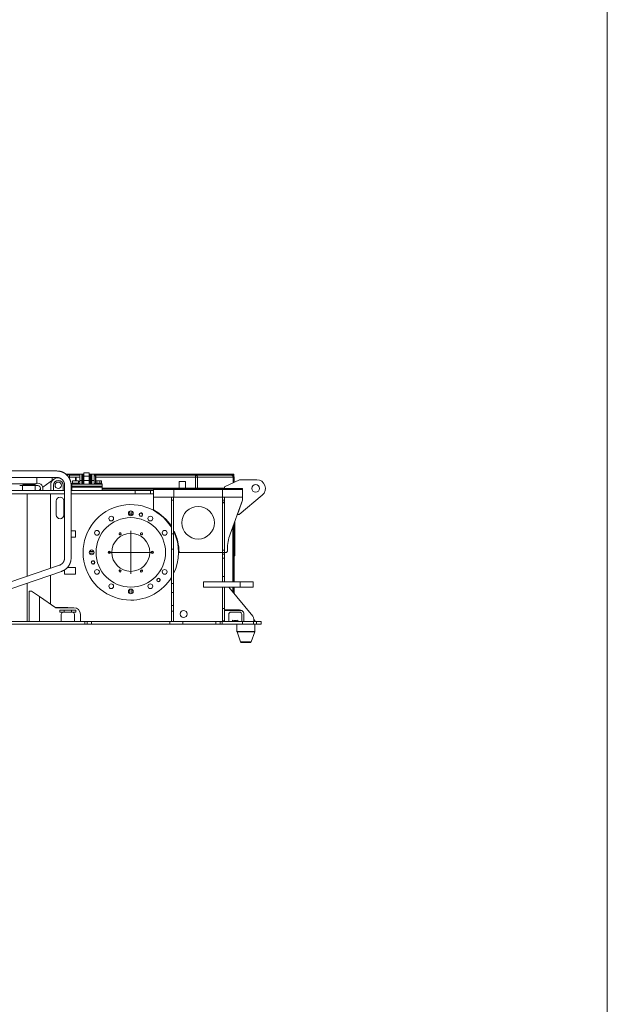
# Model space of a CAD drawing. Extents: x 0 to 59450, y 0 to 42050.
# Tile 230 of 256: x 38949 to 41655, y 29466 to 34003. Entities that reach past the tile are written whole.
import ezdxf

# ---------------------------------------------------------------- set-up
doc = ezdxf.new("R2010")
doc.units = 0
doc.header["$LTSCALE"] = 20
doc.header["$MEASUREMENT"] = 0
doc.layers.get('0').update_dxf_attribs({"linetype": 'CONTINUOUS'})

msp = doc.modelspace()

# ---------------------------------------------------------------- linework, layer by layer
at = {"color": 3, "linetype": 'Continuous', "lineweight": 13}
for p, q in [((41654.545, 27463.022), (41654.545, 40643.92)), ((39120.239, 31923.504), (38849.242, 31923.504)), ((39225.24, 31908.504), (39161.349, 31908.504)), ((39178.241, 31906.504), (39164.07, 31906.504)), ((39178.241, 31887.847), (39178.241, 31906.504)), ((39225.24, 31904.504), (39178.241, 31904.504)), ((39225.241, 31879.504), (39225.241, 31909.504)), ((39225.241, 31909.504), (39235.241, 31909.504)), ((39235.241, 31909.504), (39235.241, 31879.504)), ((39243.741, 31908.504), (39235.241, 31908.504)), ((39239.241, 31907.504), (39235.241, 31907.504)), ((39239.241, 31907.504), (39239.241, 31879.504)), ((39243.241, 31907.504), (39239.241, 31907.504)), ((39243.241, 31879.504), (39243.241, 31907.504)), ((39268.741, 31914.504), (39243.741, 31914.504)), ((39243.741, 31899.504), (39243.741, 31914.504)), ((39243.741, 31879.504), (39243.741, 31899.504)), ((39268.741, 31899.504), (39243.741, 31899.504)), ((39281.24, 31908.504), (39268.74, 31908.504)), ((39268.741, 31899.504), (39268.741, 31914.504)), ((39268.741, 31879.504), (39268.741, 31899.504)), ((39269.241, 31907.504), (39269.241, 31879.504)), ((39273.241, 31907.504), (39269.241, 31907.504)), ((39277.241, 31907.504), (39273.241, 31907.504)), ((39273.241, 31879.504), (39273.241, 31907.504)), ((39277.241, 31907.504), (39277.241, 31879.504)), ((39281.241, 31907.504), (39277.241, 31907.504)), ((39281.241, 31879.504), (39281.241, 31909.504)), ((39281.241, 31909.504), (39291.241, 31909.504)), ((39291.241, 31909.504), (39291.241, 31879.504)), ((39753.146, 31908.504), (39291.241, 31908.504)), ((39753.146, 31904.504), (39291.241, 31904.504)), ((39297.24, 31901.504), (39291.241, 31901.504)), ((39297.241, 31867.277), (39297.241, 31901.504)), ((39299.241, 31899.504), (39297.241, 31901.504)), ((39299.241, 31899.504), (39299.241, 31877.904)), ((39753.307, 31908.504), (39753.146, 31908.504)), ((39753.146, 31908.504), (39753.146, 31904.504)), ((39753.307, 31904.504), (39753.146, 31904.504)), ((39914.804, 31908.504), (39753.306, 31908.504)), ((39753.306, 31908.504), (39753.306, 31904.504)), ((39914.804, 31904.504), (39753.306, 31904.504)), ((39757.762, 31894.504), (39757.762, 31904.503)), ((39757.866, 31904.504), (39758.321, 31904.488)), ((39913.395, 31908.504), (39913.395, 31904.504)), ((39921.058, 31908.504), (39914.804, 31908.504)), ((39914.804, 31908.504), (39914.804, 31904.504)), ((39921.058, 31904.504), (39914.804, 31904.504)), ((39934.24, 31908.504), (39921.058, 31908.504)), ((39921.058, 31908.504), (39921.058, 31904.504)), ((39930.346, 31899.815), (39930.179, 31900.036)), ((39930.346, 31899.816), (39933.598, 31901.94)), ((39933.598, 31901.941), (39933.376, 31902.251)), ((39934.24, 31900.747), (39934.24, 31908.504)), ((38968.602, 31864.504), (38828.241, 31864.504)), ((38849.242, 31893.503), (39120.239, 31893.503)), ((38948.241, 31865.004), (38988.241, 31865.004)), ((38949.989, 31856.004), (38948.635, 31856.004)), ((38951.323, 31856.004), (38949.989, 31856.004)), ((38952.635, 31856.004), (38951.323, 31856.004)), ((38953.925, 31856.004), (38952.635, 31856.004)), ((38955.191, 31856.004), (38953.925, 31856.004)), ((38956.431, 31856.004), (38955.191, 31856.004)), ((38957.646, 31856.004), (38956.431, 31856.004)), ((38958.835, 31856.004), (38957.646, 31856.004)), ((38959.997, 31856.004), (38958.835, 31856.004)), ((38961.131, 31856.004), (38959.997, 31856.004)), ((38962.239, 31856.004), (38961.131, 31856.004)), ((38962.238, 31856.004), (38962.238, 31844.754)), ((38965.528, 31856.004), (38962.239, 31856.004)), ((38968.602, 31863.004), (38963.241, 31860.504)), ((39013.241, 31860.504), (38963.241, 31860.504)), ((38963.241, 31860.504), (38963.241, 31856.004)), ((38968.039, 31856.004), (38965.528, 31856.004)), ((38969.67, 31856.004), (38968.039, 31856.004)), ((38968.602, 31865.004), (38968.602, 31863.004)), ((39007.879, 31863.004), (38968.602, 31863.004)), ((38970.939, 31856.004), (38969.67, 31856.004)), ((38972.343, 31856.004), (38970.939, 31856.004)), ((38973.839, 31856.004), (38972.343, 31856.004)), ((38975.301, 31856.004), (38973.839, 31856.004)), ((38976.739, 31856.004), (38975.301, 31856.004)), ((38978.186, 31856.004), (38976.739, 31856.004)), ((38979.639, 31856.004), (38978.186, 31856.004)), ((38981.09, 31856.004), (38979.639, 31856.004)), ((38982.539, 31856.004), (38981.09, 31856.004)), ((38983.989, 31856.004), (38982.539, 31856.004)), ((38985.439, 31856.004), (38983.989, 31856.004)), ((38986.889, 31856.004), (38985.439, 31856.004)), ((38988.339, 31856.004), (38986.889, 31856.004)), ((38988.241, 31865.004), (39022.933, 31865.004)), ((38989.789, 31856.004), (38988.339, 31856.004)), ((38991.239, 31856.004), (38989.789, 31856.004)), ((38992.689, 31856.004), (38991.239, 31856.004)), ((38994.14, 31856.004), (38992.689, 31856.004)), ((38995.59, 31856.004), (38994.14, 31856.004)), ((38997.04, 31856.004), (38995.59, 31856.004)), ((38998.49, 31856.004), (38997.04, 31856.004)), ((38999.94, 31856.004), (38998.49, 31856.004)), ((39001.39, 31856.004), (38999.94, 31856.004)), ((39002.84, 31856.004), (39001.39, 31856.004)), ((39004.29, 31856.004), (39002.84, 31856.004)), ((39005.74, 31856.004), (39004.29, 31856.004)), ((39007.19, 31856.004), (39005.74, 31856.004)), ((39008.64, 31856.004), (39007.19, 31856.004)), ((39007.879, 31865.004), (39007.879, 31863.004)), ((39008.241, 31864.504), (39007.879, 31864.504)), ((39007.879, 31863.004), (39013.241, 31860.504)), ((39008.241, 31862.835), (39008.241, 31864.504)), ((39010.09, 31856.004), (39008.64, 31856.004)), ((39011.54, 31856.004), (39010.09, 31856.004)), ((39012.99, 31856.004), (39011.54, 31856.004)), ((39014.44, 31856.004), (39012.99, 31856.004)), ((39013.241, 31860.504), (39013.241, 31856.004)), ((39015.89, 31856.004), (39014.44, 31856.004)), ((39017.34, 31856.004), (39015.89, 31856.004)), ((39018.79, 31856.004), (39017.34, 31856.004)), ((39020.24, 31856.004), (39018.79, 31856.004)), ((39032.74, 31856.004), (39020.24, 31856.004)), ((39020.241, 31856.004), (39020.241, 31844.754)), ((39028.241, 31866.799), (39028.241, 31893.504)), ((39054.918, 31848.549), (39105.523, 31885.714)), ((39091.241, 31857.504), (39091.241, 31833.504)), ((39098.241, 31893.504), (39098.241, 31880.365)), ((39103.741, 31857.504), (39103.741, 31833.504)), ((39120.239, 31893.503), (39121.487, 31893.481)), ((39148.741, 31833.504), (39148.741, 31857.504)), ((39155.24, 31858.503), (39155.24, 31522.504)), ((39178.241, 31894.504), (39208.441, 31894.504)), ((39185.241, 31858.503), (39185.2, 31860.819)), ((39185.241, 31522.504), (39185.241, 31858.503)), ((39188.241, 31863.504), (39188.241, 31853.504)), ((39188.241, 31863.504), (39328.241, 31863.504)), ((39188.241, 31853.504), (39188.241, 31833.504)), ((39328.241, 31853.504), (39188.241, 31853.504)), ((39191.241, 31867.504), (39190.241, 31866.504)), ((39190.241, 31866.505), (39190.241, 31863.504)), ((39220.241, 31866.504), (39190.241, 31866.504)), ((39191.241, 31867.504), (39219.241, 31867.504)), ((39191.384, 31877.904), (39198.312, 31877.904)), ((39191.384, 31867.504), (39191.384, 31877.904)), ((39198.312, 31877.904), (39212.169, 31877.904)), ((39208.441, 31894.504), (39206.241, 31892.304)), ((39206.241, 31877.904), (39206.241, 31892.304)), ((39208.441, 31894.504), (39208.441, 31877.904)), ((39225.24, 31894.504), (39208.441, 31894.504)), ((39212.169, 31877.904), (39219.097, 31877.904)), ((39219.097, 31877.904), (39219.097, 31867.504)), ((39225.24, 31875.504), (39219.097, 31875.504)), ((39220.241, 31866.504), (39219.241, 31867.504)), ((39220.241, 31863.504), (39220.241, 31866.505)), ((39225.241, 31863.504), (39225.241, 31879.504)), ((39235.241, 31879.504), (39225.241, 31879.504)), ((39235.241, 31879.504), (39235.241, 31863.504)), ((39239.241, 31879.504), (39239.241, 31863.504)), ((39243.241, 31863.504), (39243.241, 31879.504)), ((39243.741, 31863.503), (39243.741, 31879.504)), ((39243.741, 31879.504), (39268.741, 31879.504)), ((39268.741, 31863.503), (39268.741, 31879.504)), ((39269.241, 31879.504), (39269.241, 31863.504)), ((39273.241, 31863.503), (39273.241, 31879.504)), ((39277.241, 31879.504), (39277.241, 31863.503)), ((39281.241, 31863.504), (39281.241, 31879.504)), ((39291.241, 31879.504), (39281.241, 31879.504)), ((39291.241, 31879.504), (39291.241, 31863.504)), ((39297.241, 31867.504), (39296.241, 31866.504)), ((39296.241, 31866.505), (39296.241, 31863.504)), ((39326.241, 31866.504), (39296.241, 31866.504)), ((39297.241, 31867.504), (39325.241, 31867.504)), ((39297.384, 31877.904), (39304.312, 31877.904)), ((39297.384, 31867.504), (39297.384, 31877.904)), ((39299.241, 31894.504), (39757.762, 31894.504)), ((39304.312, 31877.904), (39318.169, 31877.904)), ((39304.312, 31877.904), (39304.312, 31867.504)), ((39318.169, 31877.904), (39325.097, 31877.904)), ((39318.169, 31877.904), (39318.169, 31867.504)), ((39325.097, 31877.904), (39325.097, 31867.504)), ((39326.241, 31866.504), (39325.241, 31867.504)), ((39326.241, 31863.504), (39326.241, 31866.505)), ((39328.241, 31863.504), (39328.241, 31853.504)), ((39328.241, 31833.504), (39328.241, 31853.504)), ((39682.875, 31874.504), (39682.875, 31844.504)), ((39712.875, 31874.504), (39682.875, 31874.504)), ((39712.875, 31844.504), (39712.875, 31874.504)), ((39767.357, 31894.504), (39757.762, 31894.504)), ((39757.762, 31894.504), (39757.762, 31844.504)), ((39767.357, 31894.504), (39931.812, 31894.504)), ((39767.357, 31844.504), (39767.357, 31894.504)), ((39961.241, 31883.504), (39891.241, 31850.504)), ((39931.813, 31894.505), (39931.811, 31894.677)), ((39931.812, 31869.63), (39931.812, 31894.504)), ((39935.651, 31894.505), (39935.648, 31894.763)), ((39935.65, 31871.439), (39935.65, 31894.504)), ((39961.241, 31883.504), (40040.241, 31883.504)), ((38439.739, 31818.504), (39155.241, 31818.504)), ((39155.241, 31833.504), (38834.545, 31833.504)), ((38962.238, 31844.754), (38962.238, 31833.504)), ((38983.554, 31818.504), (38983.554, 31438.683)), ((39020.241, 31844.754), (39020.241, 31833.504)), ((39041.241, 31837.56), (39041.241, 31833.504)), ((39043.991, 31844.754), (39043.991, 31833.504)), ((39055.241, 31844.754), (39055.241, 31833.504)), ((39089.897, 31818.504), (39089.897, 31475.113)), ((39480.241, 31833.504), (39185.24, 31833.504)), ((39185.24, 31818.504), (39480.241, 31818.504)), ((39188.241, 31848.504), (39328.241, 31848.504)), ((39328.241, 31844.504), (39891.241, 31844.504)), ((39328.241, 31839.504), (39565.241, 31839.504)), ((39480.241, 31833.504), (39550.241, 31833.504)), ((39480.241, 31818.504), (39480.241, 31833.504)), ((39550.241, 31818.504), (39480.241, 31818.504)), ((39550.241, 31833.504), (39565.241, 31833.504)), ((39550.241, 31818.504), (39550.241, 31833.504)), ((39565.241, 31818.504), (39550.241, 31818.504)), ((39565.241, 31843.504), (39975.241, 31843.504)), ((39565.241, 31838.504), (39565.241, 31843.504)), ((39565.241, 31838.504), (39565.241, 31803.504)), ((39565.241, 31838.504), (39658.241, 31838.504)), ((39658.241, 31838.504), (39658.241, 31803.504)), ((39658.241, 31838.504), (39882.241, 31838.504)), ((39882.241, 31838.504), (39882.241, 31803.504)), ((39882.241, 31838.504), (39975.241, 31838.504)), ((39891.241, 31850.504), (39891.241, 31843.504)), ((39958.907, 31723.504), (40065.874, 31812.797)), ((39975.241, 31843.504), (39975.241, 31838.504)), ((39975.241, 31803.504), (39975.241, 31838.504)), ((39117.241, 31721.004), (39117.241, 31786.004)), ((39152.241, 31786.004), (39152.241, 31721.004)), ((39565.241, 31803.504), (39565.241, 31744.103)), ((39658.241, 31803.504), (39565.241, 31803.504)), ((39647.241, 31788.504), (39647.241, 31803.504)), ((39647.241, 31634.374), (39647.241, 31788.504)), ((39647.241, 31788.504), (39657.241, 31788.504)), ((39657.241, 31788.504), (39657.241, 31803.504)), ((39657.241, 31788.504), (39657.241, 31634.374)), ((39882.241, 31803.504), (39658.241, 31803.504)), ((39975.241, 31803.504), (39882.241, 31803.504)), ((39883.241, 31788.504), (39883.241, 31803.504)), ((39883.241, 31780.615), (39883.241, 31788.504)), ((39883.241, 31788.504), (39891.241, 31788.504)), ((39883.241, 31776.143), (39883.241, 31780.615)), ((39883.241, 31780.615), (39891.241, 31780.615)), ((39883.241, 31558.504), (39883.241, 31776.143)), ((39891.241, 31776.143), (39883.241, 31776.143)), ((39891.241, 31803.504), (39891.241, 31788.504)), ((39891.241, 31788.504), (39891.241, 31780.615)), ((39891.241, 31780.615), (39891.241, 31776.143)), ((39891.241, 31776.143), (39891.241, 31558.504)), ((39917.572, 31631.975), (39975.241, 31788.504)), ((39972.087, 31779.905), (39951.407, 31723.504)), ((39975.241, 31788.504), (39975.241, 31803.504)), ((39456.241, 31724.504), (39456.241, 31738.751)), ((39456.241, 31724.504), (39456.241, 31718.257)), ((39464.241, 31724.504), (39456.241, 31724.504)), ((39464.241, 31738.751), (39464.241, 31724.504)), ((39464.241, 31718.257), (39464.241, 31724.504)), ((39508.874, 31730.104), (39508.869, 31730.085)), ((39508.917, 31730.072), (39508.922, 31730.091)), ((39951.407, 31723.504), (39958.907, 31723.504)), ((39931.812, 31413.504), (39931.812, 31670.626)), ((39935.65, 31413.504), (39935.65, 31681.043)), ((39939.064, 31690.311), (39939.064, 31532.504)), ((39205.241, 31648.504), (39185.241, 31648.504)), ((39205.241, 31618.504), (39205.241, 31648.504)), ((39408.219, 31638.558), (39408.229, 31638.541)), ((39408.272, 31638.566), (39408.262, 31638.583)), ((39460.241, 31548.504), (39460.241, 31647.504)), ((39512.219, 31638.583), (39512.209, 31638.566)), ((39512.252, 31638.541), (39512.262, 31638.558)), ((39647.241, 31563.11), (39647.241, 31634.374)), ((39657.241, 31634.374), (39647.241, 31634.374)), ((39657.241, 31634.374), (39657.241, 31563.11)), ((39930.071, 31665.901), (39930.071, 31413.504)), ((39205.241, 31618.504), (39185.241, 31618.504)), ((39290.487, 31552.504), (39269.994, 31552.504)), ((39269.994, 31544.504), (39290.488, 31544.504)), ((39356.261, 31548.529), (39356.241, 31548.529)), ((39356.241, 31548.479), (39356.261, 31548.479)), ((39460.241, 31548.504), (39361.241, 31548.504)), ((39460.241, 31548.504), (39559.241, 31548.504)), ((39460.241, 31548.504), (39460.241, 31449.504)), ((39564.24, 31548.529), (39564.22, 31548.529)), ((39564.22, 31548.479), (39564.24, 31548.479)), ((39647.241, 31404.578), (39647.241, 31563.11)), ((39647.241, 31563.11), (39657.241, 31563.11)), ((39657.241, 31563.11), (39657.241, 31404.578)), ((39883.241, 31548.504), (39682.241, 31548.504)), ((39883.241, 31548.504), (39883.241, 31558.504)), ((39883.241, 31558.504), (39891.241, 31558.504)), ((39883.241, 31548.504), (39891.241, 31548.504)), ((39883.241, 31539.688), (39883.241, 31548.504)), ((39883.241, 31521.116), (39883.241, 31539.688)), ((39891.241, 31539.688), (39883.241, 31539.688)), ((39891.241, 31558.504), (39891.241, 31548.504)), ((39900.241, 31548.504), (39891.241, 31548.504)), ((39891.241, 31548.504), (39891.241, 31539.688)), ((39891.241, 31539.688), (39891.241, 31521.116)), ((39900.241, 31548.504), (39905.241, 31553.504)), ((39905.241, 31553.504), (39905.241, 31562.834)), ((39131.584, 31489.392), (38559.742, 31293.499)), ((39155.24, 31522.504), (39155.225, 31521.481)), ((39278.659, 31499.875), (39278.64, 31499.87)), ((39278.653, 31499.822), (39278.672, 31499.827)), ((39883.241, 31437.237), (39883.241, 31521.116)), ((39891.241, 31521.116), (39883.241, 31521.116)), ((39891.241, 31521.116), (39891.241, 31437.237)), ((39939.064, 31532.504), (39935.65, 31532.504)), ((38559.739, 31261.785), (39141.306, 31461.012)), ((39089.897, 31443.401), (39089.897, 31310.659)), ((39141.306, 31461.012), (39143.093, 31461.654)), ((39155.241, 31467.732), (39155.241, 31448.504)), ((39205.241, 31448.504), (39155.241, 31448.504)), ((39205.241, 31478.504), (39168.084, 31478.504)), ((39205.241, 31448.504), (39205.241, 31478.504)), ((39408.229, 31458.467), (39408.219, 31458.45)), ((39408.262, 31458.425), (39408.272, 31458.442)), ((39512.209, 31458.442), (39512.219, 31458.425)), ((39512.262, 31458.45), (39512.252, 31458.467)), ((38983.554, 31406.971), (38983.554, 31229.504)), ((39593.145, 31415.564), (39593.159, 31415.55)), ((39593.194, 31415.586), (39593.18, 31415.6)), ((39647.241, 31364.003), (39647.241, 31404.578)), ((39647.241, 31404.578), (39657.241, 31404.578)), ((39657.241, 31404.578), (39657.241, 31364.003)), ((39795.241, 31413.504), (39795.241, 31388.504)), ((39795.241, 31413.504), (39964.055, 31413.504)), ((39883.241, 31413.504), (39883.241, 31437.237)), ((39883.241, 31437.237), (39891.241, 31437.237)), ((39891.241, 31437.237), (39891.241, 31413.504)), ((39964.055, 31413.504), (40024.115, 31413.504)), ((39964.055, 31388.504), (39964.055, 31413.504)), ((40024.115, 31388.504), (40024.115, 31413.504)), ((39002.964, 31369.504), (38991.512, 31369.504)), ((38991.512, 31229.504), (38991.512, 31369.504)), ((39039.241, 31344.948), (39002.964, 31369.504)), ((39456.241, 31358.257), (39456.241, 31378.751)), ((39464.241, 31358.257), (39464.241, 31378.751)), ((39647.241, 31303.021), (39647.241, 31364.003)), ((39647.241, 31364.003), (39657.241, 31364.003)), ((39657.241, 31364.003), (39657.241, 31303.021)), ((39964.055, 31388.504), (39795.241, 31388.504)), ((39883.241, 31387.504), (39883.241, 31388.503)), ((39883.241, 31387.504), (39891.241, 31387.504)), ((39883.241, 31289.504), (39883.241, 31387.504)), ((39891.241, 31388.503), (39891.241, 31387.504)), ((39891.241, 31387.504), (39891.241, 31289.504)), ((39911.241, 31388.504), (40021.65, 31255.052)), ((39930.071, 31388.503), (39930.071, 31365.744)), ((39931.812, 31363.639), (39931.812, 31388.503)), ((39935.65, 31359.001), (39935.65, 31388.503)), ((40024.115, 31388.504), (39964.055, 31388.504)), ((39115.241, 31293.504), (39039.241, 31344.948)), ((39039.241, 31344.948), (39039.241, 31229.504)), ((39115.241, 31294.504), (39115.241, 31293.503)), ((39170.241, 31294.504), (39115.241, 31294.504)), ((39198.241, 31293.504), (39115.241, 31293.504)), ((39132.769, 31273.504), (39132.769, 31281.504)), ((39132.769, 31281.504), (39152.769, 31281.504)), ((39152.769, 31273.504), (39132.769, 31273.504)), ((39140.241, 31229.504), (39140.241, 31263.504)), ((39187.769, 31281.504), (39152.769, 31281.504)), ((39152.769, 31281.504), (39152.769, 31273.504)), ((39152.769, 31273.504), (39187.769, 31273.504)), ((39170.241, 31293.504), (39170.241, 31294.504)), ((39187.769, 31281.504), (39207.769, 31281.504)), ((39187.769, 31273.504), (39187.769, 31281.504)), ((39207.769, 31273.504), (39187.769, 31273.504)), ((39200.241, 31263.504), (39200.241, 31229.504)), ((39207.769, 31281.504), (39207.769, 31273.504)), ((39228.241, 31229.504), (39228.241, 31263.504)), ((39647.241, 31277.828), (39647.241, 31303.021)), ((39657.241, 31303.021), (39647.241, 31303.021)), ((39647.241, 31229.504), (39647.241, 31277.828)), ((39647.241, 31277.828), (39657.241, 31277.828)), ((39657.241, 31303.021), (39657.241, 31277.828)), ((39657.241, 31277.828), (39657.241, 31229.504)), ((39883.241, 31233.699), (39883.241, 31289.504)), ((39891.241, 31289.504), (39883.241, 31289.504)), ((39891.241, 31289.504), (39891.241, 31233.699)), ((39891.241, 31283.004), (39961.241, 31283.004)), ((39971.782, 31280.004), (39891.241, 31280.004)), ((39911.241, 31229.504), (39911.241, 31263.004)), ((39921.241, 31273.004), (39961.241, 31273.004)), ((39971.241, 31263.004), (39971.241, 31229.504)), ((39981.241, 31229.504), (39981.241, 31263.004)), ((39249.241, 31229.504), (38862.97, 31229.504)), ((38869.485, 31217.504), (39249.241, 31217.504)), ((39249.241, 31229.504), (39259.241, 31229.504)), ((39249.241, 31217.504), (39249.241, 31229.504)), ((39259.241, 31217.504), (39249.241, 31217.504)), ((39259.241, 31217.504), (39259.241, 31229.504)), ((39259.241, 31229.504), (39279.241, 31229.504)), ((39279.241, 31217.504), (39259.241, 31217.504)), ((39279.241, 31229.504), (39640.241, 31229.504)), ((39279.241, 31229.504), (39279.241, 31217.504)), ((39640.241, 31217.504), (39279.241, 31217.504)), ((39640.241, 31229.504), (39700.241, 31229.504)), ((39640.241, 31217.504), (39640.241, 31229.504)), ((39700.241, 31217.504), (39640.241, 31217.504)), ((39700.241, 31229.504), (39851.241, 31229.504)), ((39700.241, 31217.504), (39700.241, 31229.504)), ((39851.241, 31217.504), (39700.241, 31217.504)), ((39851.241, 31229.504), (39871.241, 31229.504)), ((39851.241, 31229.504), (39851.241, 31217.504)), ((39871.241, 31217.504), (39851.241, 31217.504)), ((39871.241, 31217.504), (39871.241, 31229.504)), ((39871.241, 31229.504), (39881.241, 31229.504)), ((39881.241, 31217.504), (39871.241, 31217.504)), ((39881.241, 31229.504), (39975.241, 31229.504)), ((39881.241, 31229.504), (39881.241, 31217.504)), ((39975.241, 31217.504), (39881.241, 31217.504)), ((39883.241, 31229.504), (39883.241, 31233.699)), ((39883.241, 31233.699), (39891.241, 31233.699)), ((39891.241, 31233.699), (39891.241, 31229.504)), ((39928.741, 31229.504), (39928.741, 31236.092)), ((39949.241, 31217.504), (39949.241, 31183.376)), ((39953.741, 31236.092), (39953.741, 31229.504)), ((39975.241, 31229.504), (40025.241, 31229.504)), ((39975.241, 31217.504), (39975.241, 31229.504)), ((40025.241, 31217.504), (39975.241, 31217.504)), ((40025.241, 31217.504), (40025.241, 31229.504)), ((40025.241, 31229.504), (40039.824, 31229.504)), ((40039.824, 31217.504), (40025.241, 31217.504)), ((40026.24, 31237.504), (40028.241, 31237.504)), ((40031.241, 31234.504), (40026.24, 31234.504)), ((40026.241, 31242.303), (40026.241, 31229.504)), ((40028.241, 31237.504), (40031.241, 31234.504)), ((40031.241, 31234.505), (40031.241, 31229.504)), ((40031.241, 31217.504), (40031.241, 31183.376)), ((40039.824, 31229.504), (40060.241, 31229.504)), ((40039.824, 31229.504), (40039.824, 31217.504)), ((40060.241, 31217.504), (40039.824, 31217.504)), ((40060.241, 31217.504), (40060.241, 31229.504)), ((39949.24, 31183.376), (40031.241, 31183.376)), ((39949.24, 31183.376), (39949.24, 31183.318)), ((39949.536, 31181.683), (39966.05, 31135.81)), ((40030.944, 31181.683), (39949.537, 31181.683)), ((40030.945, 31181.683), (40014.431, 31135.81)), ((39966.049, 31135.81), (39966.083, 31135.72)), ((39966.05, 31135.81), (40014.431, 31135.81)), ((40009.726, 31132.504), (39970.755, 31132.504))]:
    msp.add_line(p, q, dxfattribs=at)
for centre, radius in [((39126.241, 31857.504), 15), ((40035.241, 31843.504), 17.5), ((39370.24, 31704.388), 11), ((39460.24, 31728.504), 11), ((39506.828, 31722.371), 6.95), ((39550.24, 31704.389), 11), ((39770.241, 31685.004), 75), ((39460.241, 31548.504), 160), ((39304.356, 31638.504), 11), ((39460.241, 31548.504), 87.5), ((39410.741, 31634.24), 4.2), ((39509.741, 31634.24), 4.2), ((39616.125, 31638.504), 11), ((39280.241, 31548.504), 11), ((39361.241, 31548.504), 4.2), ((39559.241, 31548.504), 4.2), ((39286.374, 31501.916), 6.95), ((39304.356, 31458.504), 11), ((39410.741, 31462.767), 4.2), ((39509.741, 31462.767), 4.2), ((39616.125, 31458.504), 11), ((39370.241, 31392.619), 11), ((39550.241, 31392.619), 11), ((39587.52, 31421.225), 6.95), ((39460.241, 31368.504), 11), ((39703.241, 31264.504), 16)]:
    msp.add_circle(centre, radius, dxfattribs=at)
for centre, radius, start, end in [((39115.087, 31793.162), 130.445, 85.392476, 87.736229), ((39123.072, 31872.284), 50.962, 82.573185, 87.195684), ((39122.453, 31866.423), 56.854, 79.96781, 82.717782), ((39101.314, 31780.796), 144.974, 76.772529, 77.635706), ((39119.297, 31856.641), 67.027, 74.827916, 76.901362), ((39123.077, 31867.091), 55.959, 73.107636, 75.763983), ((39120.687, 31859.506), 63.911, 70.732146, 73.032515), ((39118.875, 31855.191), 68.582, 68.360487, 70.493219), ((39120.152, 31858.478), 65.057, 66.059201, 68.338278), ((39120.765, 31859.465), 63.906, 63.857345, 66.202358), ((39120.295, 31858.64), 64.854, 61.481591, 63.805232), ((39120.071, 31858.178), 65.366, 59.186162, 61.502993), ((39120.179, 31858.465), 65.065, 56.797725, 59.138077), ((39120.236, 31858.442), 65.053, 54.500183, 56.851152), ((39120.123, 31858.392), 65.159, 52.089655, 54.444815), ((39120.091, 31858.277), 65.269, 49.772321, 52.129297), ((39120.027, 31858.305), 65.29, 47.35327, 49.713666), ((39120.028, 31858.241), 65.336, 45.03101, 47.391757), ((39119.923, 31858.239), 65.412, 42.609915, 44.967907), ((39119.925, 31858.188), 65.445, 40.288843, 42.643657), ((39119.806, 31858.188), 65.536, 37.874362, 40.221806), ((39119.823, 31858.157), 65.541, 35.563107, 37.90447), ((39757.8, 31895.785), 8.718, 83.526222, 86.568611), ((39757.735, 31895.154), 9.352, 80.680377, 83.570927), ((39757.687, 31894.847), 9.663, 77.847922, 80.693297), ((39757.707, 31895.071), 9.44, 74.720278, 77.67979), ((39757.714, 31895.092), 9.418, 71.718571, 74.728286), ((39757.685, 31895.057), 9.461, 68.578912, 71.617995), ((39757.662, 31894.989), 9.532, 65.544308, 68.598681), ((39757.648, 31895.002), 9.525, 62.343514, 65.43643), ((39757.628, 31894.953), 9.578, 59.265797, 62.373216), ((39757.602, 31894.941), 9.602, 56.042798, 59.171716), ((39757.573, 31894.885), 9.665, 52.95228, 56.084814), ((39757.54, 31894.864), 9.701, 49.725065, 52.866483), ((39757.511, 31894.817), 9.756, 46.635265, 49.774682), ((39757.479, 31894.803), 9.788, 43.416737, 46.557587), ((39757.435, 31894.745), 9.86, 40.36586, 43.489556), ((39757.356, 31894.692), 9.955, 37.20693, 40.301751), ((39757.367, 31894.692), 9.946, 34.146276, 37.243305), ((39757.434, 31894.751), 9.857, 30.959812, 34.08016), ((39757.255, 31894.604), 10.087, 28.127101, 31.154628), ((39756.747, 31894.337), 10.661, 25.269187, 28.102954), ((39757.313, 31894.661), 10.011, 21.942355, 24.978983), ((39758.391, 31895.109), 8.843, 18.377989, 21.854645), ((39756.83, 31894.358), 10.564, 16.852304, 19.578487), ((39745.971, 31891.001), 21.93, 15.835681, 17.019875), ((39758.226, 31894.96), 9.071, 9.345564, 12.900498), ((39920.199, 31876.486), 32.029, 86.964241, 88.46274), ((39920.425, 31880.058), 24.453, 87.064289, 88.515079), ((39921.403, 31895.436), 9.048, 85.27352, 88.2609), ((39921.523, 31896.608), 11.868, 85.117911, 88.199876), ((39921.338, 31894.405), 10.081, 83.658764, 85.392544), ((39917.89, 31871.767), 32.974, 81.637183, 82.048533), ((39921.433, 31895.233), 13.246, 83.45007, 85.236687), ((39920.923, 31892.286), 12.233, 80.48958, 81.714188), ((39916.76, 31865.542), 43.294, 81.364366, 81.788894), ((39921.424, 31894.627), 9.842, 79.496561, 81.115363), ((39921.118, 31893.035), 11.463, 78.083474, 79.43918), ((39920.867, 31892.432), 16.092, 80.183025, 81.444701), ((39920.877, 31892.087), 12.44, 76.672241, 77.899881), ((39921.544, 31895.494), 12.961, 79.159469, 80.825804), ((39921.053, 31892.848), 11.658, 75.335326, 76.651348), ((39921.125, 31893.388), 15.108, 77.70601, 79.101032), ((39921.147, 31893.142), 11.351, 74.064647, 75.42025), ((39921.086, 31892.954), 11.548, 72.698136, 74.027127), ((39920.796, 31892.13), 16.407, 76.253047, 77.515938), ((39921.065, 31892.886), 11.619, 71.380907, 72.699325), ((39921.031, 31893.12), 15.389, 74.876903, 76.230075), ((39921.085, 31892.966), 11.536, 70.023393, 71.350784), ((39921.104, 31893.003), 11.496, 68.717853, 70.049586), ((39921.156, 31893.494), 14.996, 73.572147, 74.965292), ((39921.096, 31893.001), 11.5, 67.352466, 68.682949), ((39921.069, 31893.236), 15.268, 72.166764, 73.532145), ((39921.102, 31893.004), 11.495, 66.043342, 67.374047), ((39921.037, 31893.135), 15.374, 70.814737, 72.168746), ((39921.103, 31893.025), 11.476, 64.675247, 66.008031), ((39921.113, 31893.034), 11.464, 63.36577, 64.700086), ((39921.061, 31893.23), 15.276, 69.41741, 70.780204), ((39921.111, 31893.045), 11.454, 61.996496, 63.332275), ((39921.083, 31893.268), 15.233, 68.078294, 69.445025), ((39921.118, 31893.05), 11.447, 60.679586, 62.016641), ((39921.118, 31893.062), 11.437, 59.309089, 60.648071), ((39921.068, 31893.256), 15.25, 66.679386, 68.044493), ((39921.124, 31893.062), 11.433, 57.992043, 59.332432), ((39921.071, 31893.25), 15.254, 65.332818, 66.697698), ((39921.122, 31893.072), 11.426, 56.616453, 57.958876), ((39921.125, 31893.07), 11.426, 55.294089, 56.637882), ((39921.069, 31893.268), 15.239, 63.933131, 65.299842), ((39921.122, 31893.077), 11.422, 53.914953, 55.260914), ((39921.077, 31893.269), 15.234, 62.587561, 63.95542), ((39921.123, 31893.07), 11.427, 52.589534, 53.936803), ((39921.118, 31893.075), 11.426, 51.208443, 52.557942), ((39921.071, 31893.277), 15.23, 61.184241, 62.553349), ((39921.115, 31893.064), 11.436, 49.878852, 51.2295), ((39921.075, 31893.273), 15.231, 59.836655, 61.206684), ((39921.107, 31893.065), 11.441, 48.49385, 49.846649), ((39921.1, 31893.05), 11.457, 47.161885, 48.515691), ((39921.069, 31893.281), 15.227, 58.430131, 59.80192), ((39921.09, 31893.048), 11.465, 45.773364, 47.129487), ((39921.072, 31893.274), 15.233, 57.080044, 58.452914), ((39921.075, 31893.027), 11.49, 44.439406, 45.795907), ((39921.053, 31893.015), 11.515, 43.046919, 44.404382), ((39921.065, 31893.279), 15.232, 55.672118, 57.046885), ((39921.04, 31892.997), 11.536, 41.709041, 43.06795), ((39921.044, 31893.008), 11.526, 40.314731, 41.679337), ((39921.063, 31893.267), 15.243, 54.318527, 55.694354), ((39920.983, 31892.951), 11.609, 38.975692, 40.334993), ((39921.054, 31893.269), 15.246, 52.906247, 54.284127), ((39920.837, 31892.845), 11.79, 37.585093, 38.928443), ((39921.048, 31893.252), 15.263, 51.548991, 52.927875), ((39912.008, 31889.314), 21.131, 28.596618, 29.797557), ((39921.037, 31893.251), 15.271, 50.135748, 51.516758), ((39923.748, 31895.559), 7.836, 27.118337, 29.586417), ((39922.897, 31895.108), 8.799, 25.784864, 27.206774), ((39903.648, 31886.582), 29.849, 24.123775, 24.448928), ((39921.026, 31893.228), 15.296, 48.777024, 50.158869), ((39921.037, 31894.357), 10.801, 23.190917, 24.182615), ((39923.022, 31895.123), 8.674, 22.388834, 23.700779), ((39921.626, 31894.558), 10.18, 21.248817, 22.3375), ((39921.008, 31893.223), 15.311, 47.357355, 48.741233), ((39920.745, 31894.248), 11.114, 20.115485, 21.093463), ((39921.381, 31894.485), 10.435, 19.046826, 20.090971), ((39921.635, 31894.561), 10.17, 18.038203, 19.109829), ((39921.417, 31894.497), 10.398, 16.961645, 18.004061), ((39921.33, 31894.471), 10.488, 15.927681, 16.955854), ((39920.991, 31893.195), 15.343, 45.996225, 47.38079), ((39921.367, 31894.488), 10.447, 14.866655, 15.894543), ((39921.39, 31894.491), 10.425, 13.856127, 14.881959), ((39921.347, 31894.487), 10.467, 12.805868, 13.822497), ((39920.97, 31893.187), 15.364, 44.574626, 45.961415), ((39920.942, 31893.15), 15.41, 43.21049, 44.597251), ((39920.903, 31893.127), 15.454, 41.788325, 43.17576), ((39920.877, 31893.096), 15.494, 40.420694, 41.80934), ((39920.877, 31893.107), 15.486, 38.995355, 40.390038), ((39920.779, 31893.02), 15.618, 37.627767, 39.015987), ((39920.552, 31892.863), 15.894, 36.207277, 37.577151), ((39908.23, 31887.374), 29.253, 28.72603, 29.864828), ((39924.294, 31895.977), 11.032, 27.33531, 29.645228), ((39923.114, 31895.347), 12.37, 26.072485, 27.416217), ((39899.753, 31884.822), 37.988, 24.50234, 24.84507), ((39920.683, 31894.345), 14.994, 23.600668, 24.561659), ((39923.278, 31895.368), 12.206, 22.816851, 24.074927), ((39921.437, 31894.605), 14.199, 21.713986, 22.773226), ((39920.293, 31894.19), 15.416, 20.613796, 21.575958), ((39921.123, 31894.507), 14.527, 19.567839, 20.596249), ((39921.431, 31894.6), 14.206, 18.573674, 19.630634), ((39921.164, 31894.518), 14.485, 17.508088, 18.544232), ((39921.042, 31894.479), 14.613, 16.48235, 17.509177), ((39921.098, 31894.503), 14.553, 15.423023, 16.455159), ((39921.112, 31894.502), 14.539, 14.408371, 15.442081), ((39921.07, 31894.498), 14.582, 13.350799, 14.38161), ((39921.047, 31894.489), 14.606, 12.335547, 13.36457), ((39921.034, 31894.494), 14.617, 11.27877, 12.306821), ((39921.027, 31894.489), 14.625, 10.265774, 11.292802), ((39921.009, 31894.492), 14.643, 9.213645, 10.238802), ((39032.741, 31844.754), 22.5, 0, 149.85732), ((39032.741, 31844.754), 11.25, 0, 90.000833), ((39126.241, 31857.504), 35, 85.522774, 180), ((39126.241, 31857.504), 22.5, 0, 180), ((39120.312, 31859.974), 33.528, 85.833202, 87.991781), ((39120.181, 31858.052), 35.454, 83.776756, 85.847583), ((39120.094, 31857.193), 36.317, 81.739414, 83.78752), ((39120.128, 31857.897), 35.616, 79.516369, 81.631076), ((39120.155, 31858.022), 35.488, 77.37595, 79.522615), ((39120.102, 31857.998), 35.523, 75.132342, 77.30134), ((39120.081, 31857.89), 35.633, 72.959089, 75.143514), ((39120.074, 31858.04), 35.492, 70.661875, 72.87683), ((39120.07, 31858.005), 35.526, 68.443463, 70.675758), ((39120.057, 31858.101), 35.441, 66.109178, 68.365691), ((39120.051, 31858.062), 35.48, 63.855922, 66.12649), ((39120.047, 31858.161), 35.393, 61.488067, 63.7798), ((39120.049, 31858.135), 35.414, 59.20608, 61.509614), ((39120.047, 31858.222), 35.341, 56.81186, 59.132134), ((39120.055, 31858.205), 35.351, 54.508442, 56.837725), ((39120.056, 31858.281), 35.288, 52.096401, 54.437955), ((39120.072, 31858.272), 35.285, 49.778344, 52.125985), ((39120.073, 31858.336), 35.236, 47.356649, 49.711663), ((39120.1, 31858.335), 35.218, 45.032155, 47.390351), ((39120.101, 31858.392), 35.177, 42.607997, 44.968951), ((39120.136, 31858.391), 35.152, 40.286066, 42.64667), ((39120.121, 31858.426), 35.141, 37.869934, 40.227118), ((39120.182, 31858.443), 35.082, 35.554188, 37.909555), ((39120.209, 31858.504), 35.025, 33.148062, 35.499236), ((39120.222, 31858.473), 35.032, 30.860784, 33.201338), ((39120.067, 31858.415), 35.194, 28.495333, 30.81236), ((39120.316, 31858.535), 34.918, 26.193326, 28.517157), ((39120.76, 31858.788), 34.408, 23.795627, 26.140828), ((39120.228, 31858.458), 35.028, 21.659938, 23.939192), ((39118.458, 31857.771), 36.926, 19.504675, 21.637566), ((39120.782, 31858.746), 34.411, 16.965344, 19.265878), ((39124.865, 31860.033), 30.13, 14.233546, 16.890075), ((39119.238, 31857.997), 36.089, 13.095854, 15.169432), ((39078.401, 31848.316), 78.058, 12.36205, 13.225276), ((39124.505, 31859.697), 30.612, 7.279033, 10.029168), ((39127.66, 31860.03), 27.44, 2.801357, 7.424098), ((39085.057, 31855.732), 70.237, 2.260803, 4.604659), ((39119.681, 31858.155), 65.657, 33.163238, 35.492337), ((39119.713, 31858.141), 65.639, 30.868802, 33.188901), ((39119.553, 31858.144), 65.775, 28.491734, 30.7951), ((39119.601, 31858.141), 65.734, 26.221945, 28.513519), ((39119.417, 31858.149), 65.895, 23.874884, 26.145302), ((39119.491, 31858.159), 65.823, 21.63648, 23.892854), ((39119.312, 31858.185), 65.981, 19.325924, 21.558091), ((39119.378, 31858.191), 65.916, 17.125219, 19.340055), ((39119.099, 31858.205), 66.179, 14.858822, 17.043138), ((39119.3, 31858.245), 65.974, 12.701107, 14.870008), ((39119.346, 31858.343), 65.908, 10.4798, 12.626377), ((39119.114, 31858.293), 66.145, 8.371321, 10.485952), ((39117.808, 31858.229), 67.447, 6.215286, 8.263326), ((39119.403, 31858.391), 65.844, 4.154989, 6.225759), ((39122.972, 31858.634), 62.266, 2.010962, 4.169494), ((39759.127, 31895.082), 8.163, 3.604546, 9.528148), ((39746.69, 31893.466), 20.693, 2.876779, 5.90496), ((39921.34, 31894.484), 10.475, 11.803434, 12.81436), ((39921.322, 31894.486), 10.492, 10.770636, 11.774667), ((39921.327, 31894.486), 10.487, 9.776327, 10.775651), ((39921.305, 31894.487), 10.509, 8.755183, 9.746876), ((39921.308, 31894.487), 10.506, 7.774871, 8.761298), ((39921.281, 31894.489), 10.532, 6.76673, 7.744946), ((39921.296, 31894.489), 10.517, 5.801603, 6.775424), ((39921.298, 31894.494), 10.515, 4.803939, 5.771822), ((39921.278, 31894.491), 10.535, 3.850165, 4.810344), ((39921.176, 31894.491), 10.637, 2.868624, 3.813264), ((39921.298, 31894.496), 10.514, 1.929825, 2.8793), ((39921.599, 31894.508), 10.213, 0.949004, 1.919493), ((39920.999, 31894.487), 14.653, 8.204239, 9.227848), ((39920.98, 31894.492), 14.671, 7.154354, 8.175663), ((39920.981, 31894.488), 14.671, 6.147255, 7.167333), ((39920.978, 31894.495), 14.673, 5.10169, 6.120138), ((39920.96, 31894.49), 14.691, 4.100154, 5.115768), ((39920.907, 31894.494), 14.744, 3.059468, 4.06955), ((39920.968, 31894.494), 14.683, 2.059376, 3.071524), ((39921.097, 31894.503), 14.554, 1.023075, 2.041774), ((40040.241, 31843.504), 40, 309.8542, 450), ((39032.741, 31844.754), 11.25, 269.99917, 360), ((39134.741, 31786.004), 17.5, 0, 180), ((39460.241, 31548.504), 220, 31.788331, 270), ((39134.741, 31721.004), 17.5, 180, 360), ((39506.828, 31722.371), 8, 75.179104, 434.821), ((39506.828, 31722.371), 7.98, 75.179552, 434.82056), ((39506.828, 31722.371), 7.98, 75.000054, 75.179552), ((39506.828, 31722.371), 8, 75.000054, 75.179104), ((39506.828, 31722.371), 7.98, 74.820556, 75.000054), ((39506.828, 31722.371), 8, 74.821004, 75.000054), ((39460.241, 31548.504), 222, 32.611702, 61.772552), ((39410.741, 31634.24), 5, 120.28648, 479.71352), ((39410.741, 31634.24), 4.98, 120.28763, 479.71237), ((39410.741, 31634.24), 5, 120, 120.28648), ((39410.741, 31634.24), 4.98, 120, 120.28763), ((39410.741, 31634.24), 5, 119.71352, 120), ((39410.741, 31634.24), 4.98, 119.71237, 120), ((39509.741, 31634.24), 5, 60.28648, 419.71352), ((39509.741, 31634.24), 4.98, 60.287631, 419.71237), ((39509.741, 31634.24), 4.98, 60, 60.287631), ((39509.741, 31634.24), 5, 60, 60.28648), ((39509.741, 31634.24), 4.98, 59.712369, 60), ((39509.741, 31634.24), 5, 59.71352, 60), ((39460.241, 31548.504), 220, 333.56687, 385.78197), ((39460.241, 31548.504), 222, 0, 26.332885), ((40105.241, 31562.834), 200, 159.77514, 180), ((39361.241, 31548.504), 5, 180.28648, 539.71352), ((39361.241, 31548.504), 5, 179.71352, 180), ((39361.241, 31548.504), 5, 180, 180.28648), ((39361.241, 31548.504), 4.98, 180.28763, 539.71237), ((39361.241, 31548.504), 4.98, 179.71237, 180), ((39361.241, 31548.504), 4.98, 180, 180.28763), ((39559.241, 31548.504), 5, 0.28648, 359.71352), ((39559.241, 31548.504), 4.98, 0.287631, 359.71237), ((39559.241, 31548.504), 4.98, 0, 0.287631), ((39559.241, 31548.504), 4.98, 359.71237, 360), ((39559.241, 31548.504), 5, 0, 0.28648), ((39559.241, 31548.504), 5, 359.71352, 360), ((39106.36, 31555.875), 71.107, 290.77722, 292.664119), ((39123.89, 31515.731), 27.318, 291.179468, 294.950999), ((39122.606, 31518.65), 30.506, 294.825299, 297.048502), ((39095.798, 31564.885), 83.923, 298.995338, 299.635671), ((39119.376, 31523.569), 36.353, 299.534393, 301.173293), ((39123.012, 31518.339), 29.999, 300.402249, 302.522704), ((39120.553, 31522.121), 34.51, 302.588781, 304.403507), ((39118.928, 31524.254), 37.188, 304.612733, 306.281217), ((39120.119, 31522.609), 35.157, 306.302954, 308.086637), ((39120.61, 31522.092), 34.447, 307.974156, 309.809304), ((39120.231, 31522.504), 35.007, 309.854708, 311.665536), ((39120.056, 31522.71), 35.277, 311.6548, 313.456426), ((39120.159, 31522.566), 35.101, 313.496372, 315.31328), ((39120.201, 31522.558), 35.066, 315.27468, 317.098327), ((39120.14, 31522.577), 35.124, 317.142485, 318.966809), ((39120.118, 31522.619), 35.168, 318.938715, 320.763401), ((39120.1, 31522.598), 35.168, 320.808824, 322.635466), ((39120.102, 31522.619), 35.18, 322.606357, 324.433315), ((39120.063, 31522.61), 35.206, 324.481385, 326.306982), ((39120.063, 31522.63), 35.217, 326.280195, 328.104279), ((39120.023, 31522.619), 35.245, 328.154398, 329.975117), ((39120.029, 31522.633), 35.247, 329.949589, 331.767476), ((39119.982, 31522.623), 35.284, 331.819292, 333.631479), ((39119.993, 31522.633), 35.279, 333.608561, 335.416507), ((39119.94, 31522.621), 35.322, 335.469331, 337.269448), ((39119.957, 31522.628), 35.31, 337.248422, 339.042926), ((39119.896, 31522.616), 35.362, 339.096975, 340.881447), ((39119.921, 31522.619), 35.339, 340.862739, 342.640469), ((39119.863, 31522.602), 35.389, 342.69586, 344.462011), ((39119.884, 31522.607), 35.37, 344.444448, 346.202091), ((39119.79, 31522.594), 35.459, 346.259792, 348.00244), ((39119.86, 31522.588), 35.389, 347.986823, 349.721976), ((39119.881, 31522.551), 35.362, 349.775545, 351.4999), ((39119.794, 31522.572), 35.451, 351.4867, 353.194608), ((39119.351, 31522.58), 35.892, 353.266835, 354.940679), ((39119.897, 31522.541), 35.344, 354.924665, 356.61058), ((39121.109, 31522.464), 34.13, 356.620017, 358.350109), ((39119.964, 31522.646), 65.31, 328.148796, 329.973561), ((39120.052, 31522.633), 65.228, 329.945046, 331.76946), ((39120.122, 31522.538), 65.121, 331.814097, 333.637845), ((39120.084, 31522.606), 65.185, 333.598641, 335.415657), ((39119.769, 31522.7), 65.511, 335.455883, 337.257625), ((39120.236, 31522.517), 65.009, 337.247235, 339.058187), ((39121.189, 31522.098), 63.969, 339.103238, 340.938519), ((39119.985, 31522.65), 65.287, 340.826012, 342.60983), ((39116.377, 31523.752), 69.06, 342.631931, 344.300543), ((39121.103, 31522.181), 64.085, 344.509293, 346.324165), ((39129.227, 31520.138), 55.709, 346.390704, 348.511339), ((39117.851, 31523.377), 67.508, 347.740118, 349.37915), ((39031.073, 31539.931), 155.851, 349.277521, 349.917892), ((39128.436, 31520.664), 56.651, 351.865167, 354.088562), ((39134.337, 31520.165), 50.73, 353.962836, 357.734686), ((39053.259, 31526.797), 132.051, 356.249802, 358.136842), ((39286.374, 31501.916), 8, 195.1791, 554.821), ((39286.374, 31501.916), 7.98, 195.17955, 554.82056), ((39286.374, 31501.916), 8, 194.821, 195.00005), ((39286.374, 31501.916), 8, 195.00005, 195.1791), ((39286.374, 31501.916), 7.98, 194.82056, 195.00005), ((39286.374, 31501.916), 7.98, 195.00005, 195.17955), ((39120.828, 31521.005), 63.391, 290.563169, 292.293111), ((39119.963, 31523.088), 65.646, 292.301725, 293.987486), ((39119.566, 31524.025), 66.663, 293.972428, 295.646122), ((39119.846, 31523.25), 65.844, 295.717669, 297.425438), ((39119.936, 31523.111), 65.678, 297.4124, 299.136625), ((39119.857, 31523.124), 65.729, 299.190317, 300.92535), ((39119.807, 31523.244), 65.858, 300.909624, 302.65216), ((39119.84, 31523.07), 65.692, 302.709839, 304.467383), ((39119.837, 31523.109), 65.727, 304.450118, 306.216182), ((39119.841, 31522.996), 65.633, 306.271376, 308.04903), ((39119.833, 31523.043), 65.675, 308.029928, 309.814336), ((39119.847, 31522.928), 65.578, 309.868926, 311.66338), ((39119.85, 31522.961), 65.6, 311.64219, 313.44227), ((39119.862, 31522.861), 65.52, 313.495389, 315.303311), ((39119.873, 31522.886), 65.529, 315.280194, 317.092371), ((39119.884, 31522.796), 65.46, 317.143814, 318.961705), ((39119.906, 31522.815), 65.456, 318.936864, 320.7576), ((39119.911, 31522.737), 65.403, 320.807498, 322.631614), ((39119.946, 31522.749), 65.382, 322.604753, 324.430393), ((39119.954, 31522.676), 65.333, 324.478402, 326.305416), ((39119.992, 31522.691), 65.31, 326.276147, 328.102856), ((39410.741, 31462.767), 5, 240.28648, 599.71352), ((39410.741, 31462.767), 4.98, 240.28763, 599.71237), ((39410.741, 31462.767), 5, 239.71352, 240), ((39410.741, 31462.767), 4.98, 239.71237, 240), ((39410.741, 31462.767), 5, 240, 240.28648), ((39410.741, 31462.767), 4.98, 240, 240.28763), ((39509.741, 31462.767), 5, 300.28648, 659.71352), ((39509.741, 31462.767), 4.98, 300.28763, 659.71237), ((39509.741, 31462.767), 4.98, 299.71237, 300), ((39509.741, 31462.767), 5, 299.71352, 300), ((39509.741, 31462.767), 4.98, 300, 300.28763), ((39509.741, 31462.767), 5, 300, 300.28648), ((39460.241, 31548.504), 220, 270, 328.21167), ((39587.52, 31421.225), 8, 315.1791, 674.821), ((39587.52, 31421.225), 7.98, 315.17955, 674.82056), ((39587.52, 31421.225), 7.98, 314.82056, 315.00005), ((39587.52, 31421.225), 8, 314.821, 315.00005), ((39587.52, 31421.225), 7.98, 315.00005, 315.17955), ((39587.52, 31421.225), 8, 315.00005, 315.1791), ((39150.241, 31263.504), 10, 90, 180), ((39190.241, 31263.504), 10, 0, 90), ((39198.241, 31263.504), 30, 0, 90), ((39921.241, 31263.004), 10, 90, 180), ((39961.241, 31263.004), 20, 58.198013, 90), ((39961.241, 31263.004), 10, 0, 90), ((39961.241, 31263.004), 20, 0, 58.198013), ((39941.241, 31284.504), 50, 255.52249, 284.47751), ((40006.241, 31242.303), 20, 0, 39.602251), ((39954.243, 31183.38), 5.003, 180.701191, 181.357717), ((39954.26, 31183.38), 5.021, 181.360173, 182.015066), ((39954.268, 31183.381), 5.029, 182.018071, 182.672409), ((39954.263, 31183.382), 5.023, 182.683916, 183.339563), ((39954.26, 31183.381), 5.021, 183.330853, 183.987132), ((39954.262, 31183.382), 5.022, 184.006271, 184.662869), ((39954.263, 31183.381), 5.023, 184.6435, 185.300292), ((39954.262, 31183.383), 5.022, 185.32953, 185.986759), ((39954.262, 31183.382), 5.023, 185.966432, 186.623934), ((39954.26, 31183.384), 5.021, 186.65554, 187.31342), ((39954.262, 31183.383), 5.022, 187.293929, 187.95182), ((39954.264, 31183.384), 5.025, 187.964172, 188.621927), ((39954.261, 31183.384), 5.021, 188.625408, 189.283705), ((39954.252, 31183.383), 5.013, 189.287635, 189.947174), ((39954.264, 31183.385), 5.024, 189.944793, 190.602724), ((39954.29, 31183.39), 5.052, 190.610724, 191.264671), ((39954.254, 31183.383), 5.015, 191.26443, 191.923911), ((39954.165, 31183.366), 4.924, 191.951663, 192.624217), ((39954.284, 31183.389), 5.045, 192.576793, 193.230341), ((39954.598, 31183.464), 5.368, 193.245045, 193.855527), ((39954.187, 31183.37), 4.946, 193.936676, 194.609525), ((39953.514, 31183.197), 4.251, 194.637409, 195.437944), ((39954.482, 31183.436), 5.248, 195.139949, 195.748775), ((39962.538, 31185.698), 13.616, 195.711314, 195.923428), ((39953.591, 31183.207), 4.329, 196.706323, 197.561707), ((39953.159, 31183.066), 3.875, 197.503127, 198.973062), ((39959.315, 31185.072), 10.349, 198.392249, 199.112622), ((40026.241, 31183.376), 5, 340.20112, 360), ((39970.687, 31137.48), 4.929, 200.925893, 202.04957), ((39970.797, 31137.527), 5.049, 202.071205, 203.17487), ((39970.845, 31137.546), 5.1, 203.158572, 204.257188), ((39970.806, 31137.532), 5.059, 204.298538, 205.412092), ((39970.8, 31137.529), 5.053, 205.403164, 206.523976), ((39970.801, 31137.532), 5.055, 206.554066, 207.680027), ((39970.808, 31137.535), 5.062, 207.671784, 208.801421), ((39970.8, 31137.534), 5.054, 208.831351, 209.968187), ((39970.803, 31137.535), 5.058, 209.961039, 211.102142), ((39970.797, 31137.534), 5.053, 211.135208, 212.282391), ((39970.801, 31137.535), 5.056, 212.266539, 213.417458), ((39970.795, 31137.535), 5.051, 213.456147, 214.612826), ((39970.798, 31137.535), 5.054, 214.596345, 215.756501), ((39970.792, 31137.536), 5.05, 215.792929, 216.958283), ((39970.795, 31137.536), 5.051, 216.941964, 218.110443), ((39970.79, 31137.536), 5.047, 218.144234, 219.317379), ((39970.792, 31137.536), 5.049, 219.303266, 220.479191), ((39970.787, 31137.536), 5.045, 220.519663, 221.699684), ((39970.789, 31137.535), 5.047, 221.67692, 222.859356), ((39970.785, 31137.535), 5.043, 222.893262, 224.079207), ((39970.786, 31137.535), 5.044, 224.065104, 225.253089), ((39970.782, 31137.535), 5.041, 225.286196, 226.477088), ((39970.783, 31137.534), 5.042, 226.458233, 227.650774), ((39970.779, 31137.534), 5.039, 227.685729, 228.880544), ((39970.78, 31137.533), 5.039, 228.862695, 230.058783), ((39970.777, 31137.533), 5.036, 230.090258, 231.288043), ((39970.777, 31137.532), 5.036, 231.274335, 232.472918), ((39970.775, 31137.533), 5.035, 232.50321, 233.702634), ((39970.775, 31137.53), 5.033, 233.683466, 234.883567), ((39970.77, 31137.528), 5.028, 234.916395, 236.117508), ((39970.77, 31137.524), 5.025, 236.096574, 237.298259), ((39970.765, 31137.523), 5.022, 237.330795, 238.532755), ((39970.765, 31137.52), 5.02, 238.514723, 239.716434), ((39970.763, 31137.522), 5.02, 239.746733, 240.947276), ((39970.765, 31137.52), 5.019, 240.925489, 242.125129), ((39970.762, 31137.521), 5.018, 242.159484, 243.357514), ((39970.762, 31137.518), 5.016, 243.335462, 244.53222), ((39970.761, 31137.52), 5.017, 244.555344, 245.749751), ((39970.761, 31137.517), 5.014, 245.736509, 246.929301), ((39970.759, 31137.518), 5.015, 246.951848, 248.141866), ((39970.76, 31137.516), 5.013, 248.12279, 249.310538), ((39970.759, 31137.519), 5.016, 249.338136, 250.521809), ((39970.759, 31137.513), 5.01, 250.502501, 251.684468), ((39970.755, 31137.509), 5.004, 251.708479, 252.888186), ((39970.759, 31137.514), 5.011, 252.864316, 254.038597), ((39970.764, 31137.542), 5.039, 254.067022, 255.230163), ((39970.755, 31137.505), 5.001, 255.22126, 256.39029), ((39970.734, 31137.426), 4.919, 256.414404, 257.599739), ((39970.763, 31137.53), 5.027, 257.532594, 258.683661), ((39970.821, 31137.826), 5.329, 258.694268, 259.769304), ((39970.739, 31137.44), 4.934, 259.913608, 261.087187), ((39970.633, 31136.789), 4.275, 261.127054, 262.505594), ((39970.802, 31137.712), 5.212, 261.997226, 263.056369), ((39971.698, 31144.96), 12.515, 262.994928, 263.392834), ((39970.661, 31136.858), 4.349, 264.682925, 266.136518), ((39970.636, 31136.405), 3.896, 266.04832, 268.524313), ((39970.974, 31142.736), 10.234, 267.548041, 268.777434), ((40009.726, 31137.504), 5, 270, 340.20112)]:
    msp.add_arc(centre, radius, start, end, dxfattribs=at)

doc.saveas('drawing.dxf')
